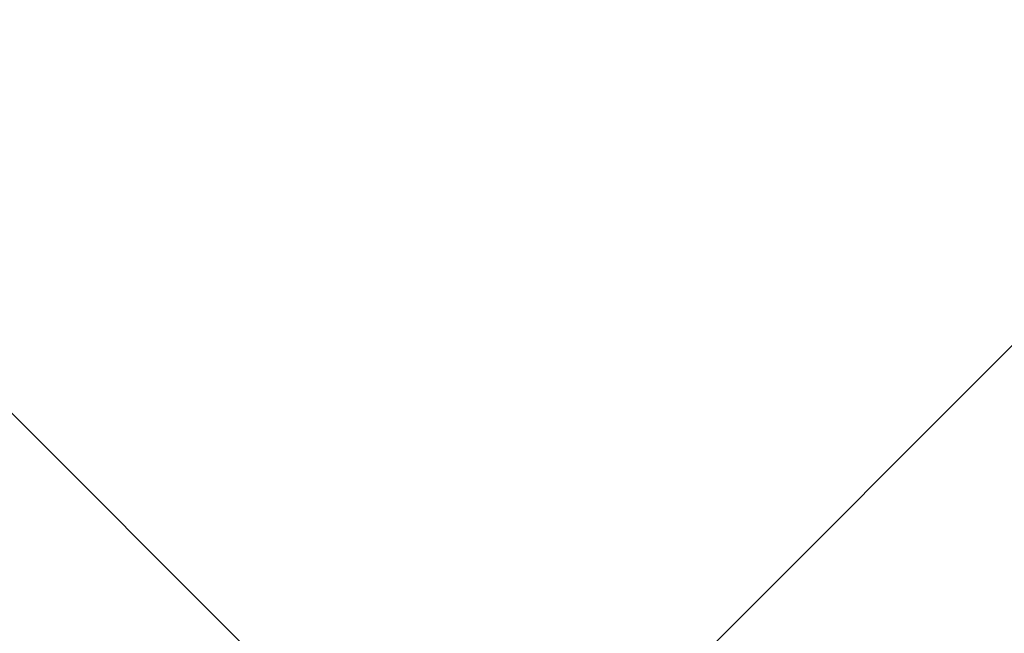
# Model space of a CAD drawing. Header units: millimetres. Extents: x -1753 to 37187, y -1972 to 14840.
# Tile 42 of 128: x 2016 to 2242, y 7835 to 7975. Entities that reach past the tile are written whole.
import ezdxf
from ezdxf.enums import TextEntityAlignment as Align

# ---------------------------------------------------------------- set-up
doc = ezdxf.new("R2010")
doc.units = ezdxf.units.MM
doc.header["$LTSCALE"] = 2
doc.header["$MEASUREMENT"] = 0
doc.linetypes.add('DASHED', pattern=[0.75, 0.5, -0.25])
doc.linetypes.add('HIDDEN', pattern=[0.375, 0.25, -0.125])
doc.layers.add('FIRE-SPKLR-EQP', color=1, linetype='Continuous', true_color=0xff0000)
doc.layers.add('FIRE-SPKLR-EQP-MPA-12SM-C', color=3, linetype='HIDDEN', true_color=0x00ff00)
doc.layers.add('GREY SCALE', color=9, linetype='Continuous', lineweight=0, true_color=0x808080)
doc.styles.get("Standard").update_dxf_attribs({"font": 'times.ttf'})

# ---------------------------------------------------------------- blocks, each defined once
blk = doc.blocks.new('SPKLR-EQP-PENDENT-68C')
at = {"layer": 'FIRE-SPKLR-EQP-MPA-12SM-C', "linetype": 'DASHED'}
blk.add_circle((0, 0), 2450, dxfattribs=at)
blk = doc.blocks.new('RCP LAYOUT')
at = {"layer": 'GREY SCALE', "lineweight": -3}
for p, q in [((200, 5856.85), (7723.15, 13380)), ((5979.49, 3920), (200, 9699.49))]:
    blk.add_line(p, q, dxfattribs=at)
for tag, p in [('EXIT', (2198, 13730)), ('EXIT', (15225, 13730)), ('E', (15529.99, 8869.99)), ('E', (15529.99, 7669.99)), ('E', (15529.99, 5869.99)), ('E', (15529.99, 4669.96)), ('EXIT', (13114.86, 3718.64)), ('E', (11657, 3149.92)), ('E', (13457, 3149.92)), ('E', (15257.01, 3149.72)), ('E', (16457.43, 3149.81)), ('EXIT', (15988.31, 2270)), ('E', (1505, 1600)), ('E', (2705, 1600)), ('E', (3905, 1600)), ('E', (5105, 1600)), ('E', (6305, 1600)), ('E', (7505, 1600)), ('E', (8705, 1600)), ('E', (11657, 1349.95)), ('E', (13557, 1350)), ('E', (14757, 1350)), ('EXIT', (6723.48, 950))]:
    blk.add_attdef(tag, text='', height=100, dxfattribs=at).set_placement(p, align=Align.MIDDLE_CENTER)
blk.add_attdef('E', text='', height=100, rotation=44.9147, dxfattribs=at).set_placement((13564.52, 5892.8), align=Align.MIDDLE_CENTER)

msp = doc.modelspace()

# ---------------------------------------------------------------- block references
at = {"layer": 'FIRE-SPKLR-EQP'}
for p in [(1700, 9330), (1700, 6330)]:
    msp.add_blockref('SPKLR-EQP-PENDENT-68C', p, dxfattribs=at)
at = {"layer": 'GREY SCALE', "lineweight": -3}
msp.add_blockref('RCP LAYOUT', (0, 0), dxfattribs=at)

doc.saveas('drawing.dxf')
